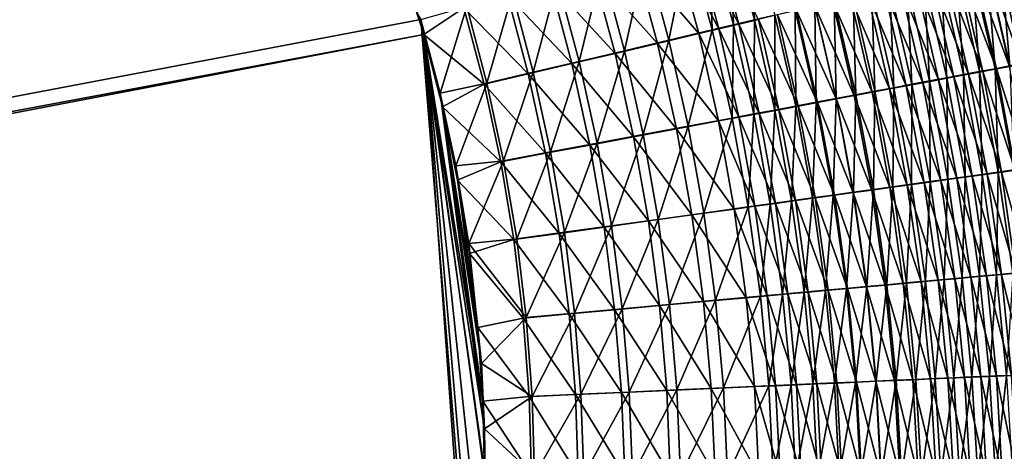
# Model space of a CAD drawing. Header units: metres. Extents: x -900 to 900, y -400 to 400.
# Tile 211 of 243: x 523 to 607, y 91 to 127. Entities that reach past the tile are written whole.
import ezdxf

# ---------------------------------------------------------------- set-up
doc = ezdxf.new("R2010")
doc.units = ezdxf.units.M

msp = doc.modelspace()

# ---------------------------------------------------------------- linework, layer by layer
at = {"layer": 'top'}
for points in [[(518.09021, 190.658234, -490.42038), (62.92001, 35.135952, -500.496002), (526.977783, 181.583008, -490.302704)], [(520.393921, 188.45813, -493.390167), (556.825012, 127.259506, -492.974121), (63.320282, 33.791721, -503.495331)], [(62.92001, 35.135952, -500.496002), (63.002346, 34.863441, -500.496002), (526.977783, 181.583008, -490.302704)], [(526.977783, 181.583008, -490.302704), (63.002346, 34.863441, -500.496002), (534.963257, 171.708542, -490.202545)], [(63.002346, 34.863441, -500.496002), (63.077606, 34.589596, -500.496002), (534.963257, 171.708542, -490.202545)], [(534.963257, 171.708542, -490.202545), (63.077606, 34.589596, -500.496002), (542.006714, 161.118149, -490.119659)], [(63.077606, 34.589596, -500.496002), (63.14592, 34.314438, -500.496002), (542.006714, 161.118149, -490.119659)], [(542.006714, 161.118149, -490.119659), (63.14592, 34.314438, -500.496002), (548.068054, 149.895493, -490.053741)], [(63.14592, 34.314438, -500.496002), (63.207417, 34.038002, -500.496002), (548.068054, 149.895493, -490.053741)], [(548.068054, 149.895493, -490.053741), (63.207417, 34.038002, -500.496002), (553.106445, 138.14418, -490.004761)], [(63.207417, 34.038002, -500.496002), (63.258526, 33.780186, -500.496002), (553.106445, 138.14418, -490.004761)], [(553.106445, 138.14418, -490.004761), (63.258526, 33.780186, -500.496002), (557.079407, 125.99765, -489.9729)], [(557.079407, 125.99765, -489.9729), (555.22876, 132.111816, -489.986664), (553.106445, 138.14418, -490.004761)], [(584.904175, 135.317749, -485.047394), (585.250366, 127.229431, -485.954987), (583.17865, 134.821243, -486.011078)], [(584.904175, 135.317749, -485.047394), (587.001709, 127.644173, -484.985138), (585.250366, 127.229431, -485.954987)], [(581.423828, 134.316467, -486.915955), (581.659546, 126.37944, -487.716431), (579.641418, 133.80394, -487.761169)], [(583.917725, 126.873062, -483.290741), (581.870178, 134.396622, -483.344635), (580.199097, 133.916519, -484.206238)], [(583.17865, 134.821243, -486.011078), (583.469055, 126.807709, -486.865723), (581.423828, 134.316467, -486.915955)], [(581.423828, 134.316467, -486.915955), (583.469055, 126.807709, -486.865723), (581.659546, 126.37944, -487.716431)], [(583.917725, 126.873062, -483.290741), (585.585388, 127.267532, -482.367249), (581.870178, 134.396622, -483.344635)], [(583.17865, 134.821243, -486.011078), (585.250366, 127.229431, -485.954987), (583.469055, 126.807709, -486.865723)], [(579.641418, 133.80394, -487.761169), (577.963623, 125.505028, -489.234131), (576.001343, 132.75769, -489.269043)], [(579.641418, 133.80394, -487.761169), (581.659546, 126.37944, -487.716431), (577.963623, 125.505028, -489.234131)], [(582.221497, 126.471954, -484.157928), (580.199097, 133.916519, -484.206238), (578.501831, 133.429047, -485.011047)], [(582.221497, 126.471954, -484.157928), (583.917725, 126.873062, -483.290741), (580.199097, 133.916519, -484.206238)], [(576.001343, 132.75769, -489.269043), (574.17749, 124.609695, -490.500916), (572.272949, 131.686691, -490.527527)], [(576.001343, 132.75769, -489.269043), (577.963623, 125.505028, -489.234131), (574.17749, 124.609695, -490.500916)], [(580.498474, 126.064629, -484.967926), (578.501831, 133.429047, -485.011047), (575.035583, 132.43396, -486.446777)], [(580.498474, 126.064629, -484.967926), (582.221497, 126.471954, -484.157928), (578.501831, 133.429047, -485.011047)], [(555.22876, 132.111816, -489.986664), (557.079407, 125.99765, -489.9729), (560.489136, 128.263641, -489.767181)], [(576.979126, 125.232964, -486.413086), (575.035583, 132.43396, -486.446777), (571.485229, 131.415329, -487.645111)], [(576.979126, 125.232964, -486.413086), (580.498474, 126.064629, -484.967926), (575.035583, 132.43396, -486.446777)], [(605.05127, 131.929306, -469.148651), (605.762756, 123.076202, -470.546783), (603.792114, 131.62941, -470.734711)], [(606.992249, 123.271576, -463.938965), (605.022705, 131.879227, -464.152954), (603.922546, 131.617081, -465.738922)], [(608.049438, 123.47068, -462.306335), (606.071411, 132.129364, -462.532104), (605.022705, 131.879227, -464.152954)], [(606.992249, 123.271576, -463.938965), (608.049438, 123.47068, -462.306335), (605.022705, 131.879227, -464.152954)], [(606.259277, 132.217224, -467.521759), (607.034302, 123.315346, -468.9487), (605.05127, 131.929306, -469.148651)], [(605.05127, 131.929306, -469.148651), (607.034302, 123.315346, -468.9487), (605.762756, 123.076202, -470.546783)], [(606.071411, 132.129364, -462.532104), (609.052673, 123.659813, -460.640778), (607.067322, 132.367142, -460.878357)], [(608.049438, 123.47068, -462.306335), (609.052673, 123.659813, -460.640778), (606.071411, 132.129364, -462.532104)], [(607.414673, 132.492859, -465.85614), (608.25354, 123.544815, -467.309601), (606.259277, 132.217224, -467.521759)], [(606.259277, 132.217224, -467.521759), (608.25354, 123.544815, -467.309601), (607.034302, 123.315346, -468.9487)], [(573.373901, 124.381401, -487.619293), (571.485229, 131.415329, -487.645111), (567.865417, 130.377335, -488.599976)], [(572.272949, 131.686691, -490.527527), (570.316833, 123.697121, -491.510376), (568.471619, 130.595322, -491.530334)], [(572.272949, 131.686691, -490.527527), (574.17749, 124.609695, -490.500916), (570.316833, 123.697121, -491.510376)], [(573.373901, 124.381401, -487.619293), (576.979126, 125.232964, -486.413086), (571.485229, 131.415329, -487.645111)], [(601.12616, 130.995117, -473.775848), (601.64917, 122.303551, -475.073883), (599.722229, 130.661392, -475.226898)], [(603.510803, 122.617043, -468.619049), (601.573303, 131.057983, -468.798218), (600.327026, 130.761688, -470.267548)], [(602.483276, 131.317902, -472.277802), (603.068665, 122.57003, -473.61145), (601.12616, 130.995117, -473.775848)], [(601.12616, 130.995117, -473.775848), (603.068665, 122.57003, -473.61145), (601.64917, 122.303551, -475.073883)], [(604.721558, 122.844498, -467.097351), (602.772278, 131.343216, -467.288025), (601.573303, 131.057983, -468.798218)], [(603.510803, 122.617043, -468.619049), (604.721558, 122.844498, -467.097351), (601.573303, 131.057983, -468.798218)], [(603.792114, 131.62941, -470.734711), (604.440369, 122.827675, -472.101746), (602.483276, 131.317902, -472.277802)], [(602.483276, 131.317902, -472.277802), (604.440369, 122.827675, -472.101746), (603.068665, 122.57003, -473.61145)], [(605.882507, 123.062767, -465.536652), (603.922546, 131.617081, -465.738922), (602.772278, 131.343216, -467.288025)], [(604.721558, 122.844498, -467.097351), (605.882507, 123.062767, -465.536652), (602.772278, 131.343216, -467.288025)], [(603.792114, 131.62941, -470.734711), (605.762756, 123.076202, -470.546783), (604.440369, 122.827675, -472.101746)], [(605.882507, 123.062767, -465.536652), (606.992249, 123.271576, -463.938965), (603.922546, 131.617081, -465.738922)], [(569.697693, 123.513443, -488.580475), (567.865417, 130.377335, -488.599976), (564.193909, 129.325012, -489.308136)], [(568.471619, 130.595322, -491.530334), (566.400696, 122.771767, -492.259033), (564.615967, 129.488907, -492.274109)], [(568.471619, 130.595322, -491.530334), (570.316833, 123.697121, -491.510376), (566.400696, 122.771767, -492.259033)], [(569.697693, 123.513443, -488.580475), (573.373901, 124.381401, -487.619293), (567.865417, 130.377335, -488.599976)], [(599.593933, 121.882126, -472.929657), (597.697937, 130.137268, -473.075623), (596.318115, 129.80983, -474.411163)], [(598.273132, 130.317123, -476.629517), (598.673096, 121.745285, -477.851379), (596.780457, 129.962692, -477.982422)], [(600.945618, 122.13559, -471.53717), (599.03479, 130.454681, -471.69397), (597.697937, 130.137268, -473.075623)], [(599.593933, 121.882126, -472.929657), (600.945618, 122.13559, -471.53717), (597.697937, 130.137268, -473.075623)], [(599.722229, 130.661392, -475.226898), (600.183411, 122.028526, -476.48764), (598.273132, 130.317123, -476.629517)], [(598.273132, 130.317123, -476.629517), (600.183411, 122.028526, -476.48764), (598.673096, 121.745285, -477.851379)], [(602.251709, 122.380653, -470.09964), (600.327026, 130.761688, -470.267548), (599.03479, 130.454681, -471.69397)], [(600.945618, 122.13559, -471.53717), (602.251709, 122.380653, -470.09964), (599.03479, 130.454681, -471.69397)], [(599.722229, 130.661392, -475.226898), (601.64917, 122.303551, -475.073883), (600.183411, 122.028526, -476.48764)], [(602.251709, 122.380653, -470.09964), (603.510803, 122.617043, -468.619049), (600.327026, 130.761688, -470.267548)], [(565.968628, 122.633331, -489.293335), (564.193909, 129.325012, -489.308136), (560.489136, 128.263641, -489.767181)], [(564.615967, 129.488907, -492.274109), (562.448914, 121.838264, -492.744293), (560.725403, 128.372971, -492.756195)], [(564.615967, 129.488907, -492.274109), (566.400696, 122.771767, -492.259033), (562.448914, 121.838264, -492.744293)], [(565.968628, 122.633331, -489.293335), (569.697693, 123.513443, -488.580475), (564.193909, 129.325012, -489.308136)], [(596.760193, 121.351135, -475.574341), (594.89679, 129.472717, -475.699402), (593.435547, 129.126297, -476.939087)], [(595.24585, 129.598465, -479.284393), (595.525635, 121.155357, -480.423737), (593.671021, 129.224854, -480.534088)], [(598.198303, 121.620544, -474.275818), (596.318115, 129.80983, -474.411163), (594.89679, 129.472717, -475.699402)], [(596.760193, 121.351135, -475.574341), (598.198303, 121.620544, -474.275818), (594.89679, 129.472717, -475.699402)], [(596.780457, 129.962692, -477.982422), (597.119934, 121.454124, -479.163849), (595.24585, 129.598465, -479.284393)], [(595.24585, 129.598465, -479.284393), (597.119934, 121.454124, -479.163849), (595.525635, 121.155357, -480.423737)], [(598.198303, 121.620544, -474.275818), (599.593933, 121.882126, -472.929657), (596.318115, 129.80983, -474.411163)], [(596.780457, 129.962692, -477.982422), (598.673096, 121.745285, -477.851379), (597.119934, 121.454124, -479.163849)], [(590.407043, 128.450989, -482.871704), (590.512329, 120.216515, -483.874969), (588.721252, 128.051498, -483.957062)], [(593.763245, 120.790031, -478.023712), (591.935974, 128.77095, -478.129028), (590.399597, 128.407028, -479.268036)], [(592.057495, 128.842239, -481.730286), (592.220154, 120.53624, -482.780579), (590.407043, 128.450989, -482.871704)], [(590.407043, 128.450989, -482.871704), (592.220154, 120.53624, -482.780579), (590.512329, 120.216515, -483.874969)], [(595.281311, 121.074203, -476.824066), (593.435547, 129.126297, -476.939087), (591.935974, 128.77095, -478.129028)], [(593.763245, 120.790031, -478.023712), (595.281311, 121.074203, -476.824066), (591.935974, 128.77095, -478.129028)], [(593.671021, 129.224854, -480.534088), (593.891785, 120.849297, -481.629761), (592.057495, 128.842239, -481.730286)], [(592.057495, 128.842239, -481.730286), (593.891785, 120.849297, -481.629761), (592.220154, 120.53624, -482.780579)], [(595.281311, 121.074203, -476.824066), (596.760193, 121.351135, -475.574341), (593.435547, 129.126297, -476.939087)], [(593.671021, 129.224854, -480.534088), (595.525635, 121.155357, -480.423737), (593.891785, 120.849297, -481.629761)], [(558.471985, 120.990623, -492.963776), (556.825012, 127.259506, -492.974121), (560.725403, 128.372971, -492.756195)], [(560.489136, 128.263641, -489.767181), (557.079407, 125.99765, -489.9729), (562.205688, 121.745476, -489.755402)], [(560.725403, 128.372971, -492.756195), (562.448914, 121.838264, -492.744293), (558.471985, 120.990623, -492.963776)], [(562.205688, 121.745476, -489.755402), (565.968628, 122.633331, -489.293335), (560.489136, 128.263641, -489.767181)], [(587.001709, 127.644173, -484.985138), (586.995239, 119.558319, -485.889679), (585.250366, 127.229431, -485.954987)], [(588.989624, 119.897064, -481.309906), (587.222717, 127.654953, -481.388306), (585.585388, 127.267532, -482.367249)], [(587.001709, 127.644173, -484.985138), (588.770081, 119.890427, -484.911652), (586.995239, 119.558319, -485.889679)], [(588.721252, 128.051498, -483.957062), (588.770081, 119.890427, -484.911652), (587.001709, 127.644173, -484.985138)], [(590.615784, 120.201172, -480.267853), (588.827942, 128.034912, -480.354858), (587.222717, 127.654953, -481.388306)], [(588.989624, 119.897064, -481.309906), (590.615784, 120.201172, -480.267853), (587.222717, 127.654953, -481.388306)], [(588.721252, 128.051498, -483.957062), (590.512329, 120.216515, -483.874969), (588.770081, 119.890427, -484.911652)], [(592.20752, 120.498924, -479.172028), (590.399597, 128.407028, -479.268036), (588.827942, 128.034912, -480.354858)], [(590.615784, 120.201172, -480.267853), (592.20752, 120.498924, -479.172028), (588.827942, 128.034912, -480.354858)], [(592.20752, 120.498924, -479.172028), (593.763245, 120.790031, -478.023712), (590.399597, 128.407028, -479.268036)], [(63.320282, 33.791721, -503.495331), (556.825012, 127.259506, -492.974121), (562.270081, 60.027832, -493.031525)], [(556.825012, 127.259506, -492.974121), (562.28949, 88.474983, -492.981537), (562.270081, 60.027832, -493.031525)], [(562.28949, 88.474983, -492.981537), (556.825012, 127.259506, -492.974121), (562.236694, 92.425606, -492.973175)], [(556.825012, 127.259506, -492.974121), (558.471985, 120.990623, -492.963776), (562.236694, 92.425606, -492.973175)], [(583.469055, 126.807709, -486.865723), (583.355469, 118.877457, -487.666016), (581.659546, 126.37944, -487.716431)], [(585.640686, 119.271034, -483.228271), (583.917725, 126.873062, -483.290741), (582.221497, 126.471954, -484.157928)], [(583.469055, 126.807709, -486.865723), (585.189697, 119.220543, -486.808105), (583.355469, 118.877457, -487.666016)], [(585.250366, 127.229431, -485.954987), (585.189697, 119.220543, -486.808105), (583.469055, 126.807709, -486.865723)], [(587.330627, 119.586914, -482.297028), (585.585388, 127.267532, -482.367249), (583.917725, 126.873062, -483.290741)], [(585.640686, 119.271034, -483.228271), (587.330627, 119.586914, -482.297028), (583.917725, 126.873062, -483.290741)], [(585.250366, 127.229431, -485.954987), (586.995239, 119.558319, -485.889679), (585.189697, 119.220543, -486.808105)], [(587.330627, 119.586914, -482.297028), (588.989624, 119.897064, -481.309906), (585.585388, 127.267532, -482.367249)], [(63.258526, 33.780186, -500.496002), (63.577065, 31.580099, -500.493591), (557.079407, 125.99765, -489.9729)], [(557.079407, 125.99765, -489.9729), (63.577065, 31.580099, -500.493591), (562.204956, 54.371548, -490.038177)], [(557.079407, 125.99765, -489.9729), (558.653137, 119.818657, -489.96347), (562.205688, 121.745476, -489.755402)], [(562.204956, 54.371548, -490.038177), (562.210327, 65.947968, -490.024506), (557.079407, 125.99765, -489.9729)], [(562.210327, 65.947968, -490.024506), (562.218018, 77.659081, -490.005096), (557.079407, 125.99765, -489.9729)], [(557.079407, 125.99765, -489.9729), (562.218018, 77.659081, -490.005096), (562.227051, 88.468025, -489.982208)], [(562.227051, 88.468025, -489.982208), (562.089111, 94.765228, -489.969666), (557.079407, 125.99765, -489.9729)], [(562.089111, 94.765228, -489.969666), (558.653137, 119.818657, -489.96347), (557.079407, 125.99765, -489.9729)], [(582.174866, 118.623451, -484.919708), (580.498474, 126.064629, -484.967926), (576.979126, 125.232964, -486.413086)], [(581.659546, 126.37944, -487.716431), (579.608154, 118.176758, -489.196686), (577.963623, 125.505028, -489.234131)], [(581.659546, 126.37944, -487.716431), (583.355469, 118.877457, -487.666016), (579.608154, 118.176758, -489.196686)], [(583.921448, 118.949768, -484.102783), (582.221497, 126.471954, -484.157928), (580.498474, 126.064629, -484.967926)], [(582.174866, 118.623451, -484.919708), (583.921448, 118.949768, -484.102783), (580.498474, 126.064629, -484.967926)], [(583.921448, 118.949768, -484.102783), (585.640686, 119.271034, -483.228271), (582.221497, 126.471954, -484.157928)], [(578.606689, 117.957001, -486.377167), (576.979126, 125.232964, -486.413086), (573.373901, 124.381401, -487.619293)], [(577.963623, 125.505028, -489.234131), (575.768616, 117.459023, -490.474335), (574.17749, 124.609695, -490.500916)], [(577.963623, 125.505028, -489.234131), (579.608154, 118.176758, -489.196686), (575.768616, 117.459023, -490.474335)], [(578.606689, 117.957001, -486.377167), (582.174866, 118.623451, -484.919708), (576.979126, 125.232964, -486.413086)], [(574.950684, 117.274353, -487.593719), (573.373901, 124.381401, -487.619293), (569.697693, 123.513443, -488.580475)], [(574.17749, 124.609695, -490.500916), (571.852844, 116.727226, -491.492432), (570.316833, 123.697121, -491.510376)], [(574.17749, 124.609695, -490.500916), (575.768616, 117.459023, -490.474335), (571.852844, 116.727226, -491.492432)], [(574.950684, 117.274353, -487.593719), (578.606689, 117.957001, -486.377167), (573.373901, 124.381401, -487.619293)], [(571.222107, 116.578331, -488.563141), (569.697693, 123.513443, -488.580475), (565.968628, 122.633331, -489.293335)], [(570.316833, 123.697121, -491.510376), (567.88031, 115.984955, -492.247467), (566.400696, 122.771767, -492.259033)], [(570.316833, 123.697121, -491.510376), (571.852844, 116.727226, -491.492432), (567.88031, 115.984955, -492.247467)], [(571.222107, 116.578331, -488.563141), (574.950684, 117.274353, -487.593719), (569.697693, 123.513443, -488.580475)], [(567.439453, 115.872353, -489.282074), (565.968628, 122.633331, -489.293335), (562.205688, 121.745476, -489.755402)], [(566.400696, 122.771767, -492.259033), (563.871399, 115.235939, -492.736786), (562.448914, 121.838264, -492.744293)], [(566.400696, 122.771767, -492.259033), (567.88031, 115.984955, -492.247467), (563.871399, 115.235939, -492.736786)], [(567.439453, 115.872353, -489.282074), (571.222107, 116.578331, -488.563141), (565.968628, 122.633331, -489.293335)], [(603.068665, 122.57003, -473.61145), (603.222656, 113.877823, -474.89032), (601.64917, 122.303551, -475.073883)], [(605.09021, 114.107948, -468.402924), (603.510803, 122.617043, -468.619049), (602.251709, 122.380653, -470.09964)], [(604.440369, 122.827675, -472.101746), (604.655029, 114.076591, -473.413696), (603.068665, 122.57003, -473.61145)], [(603.068665, 122.57003, -473.61145), (604.655029, 114.076591, -473.413696), (603.222656, 113.877823, -474.89032)], [(606.309875, 114.277267, -466.866974), (604.721558, 122.844498, -467.097351), (603.510803, 122.617043, -468.619049)], [(605.09021, 114.107948, -468.402924), (606.309875, 114.277267, -466.866974), (603.510803, 122.617043, -468.619049)], [(605.762756, 123.076202, -470.546783), (606.038391, 114.268654, -471.889496), (604.440369, 122.827675, -472.101746)], [(604.440369, 122.827675, -472.101746), (606.038391, 114.268654, -471.889496), (604.655029, 114.076591, -473.413696)], [(607.478638, 114.439621, -465.29184), (605.882507, 123.062767, -465.536652), (604.721558, 122.844498, -467.097351)], [(606.309875, 114.277267, -466.866974), (607.478638, 114.439621, -465.29184), (604.721558, 122.844498, -467.097351)], [(607.034302, 123.315346, -468.9487), (607.371338, 114.453789, -470.319763), (605.762756, 123.076202, -470.546783)], [(605.762756, 123.076202, -470.546783), (607.371338, 114.453789, -470.319763), (606.038391, 114.268654, -471.889496)], [(608.595093, 114.59481, -463.679565), (606.992249, 123.271576, -463.938965), (605.882507, 123.062767, -465.536652)], [(607.478638, 114.439621, -465.29184), (608.595093, 114.59481, -463.679565), (605.882507, 123.062767, -465.536652)], [(562.448914, 121.838264, -492.744293), (559.796997, 114.818901, -492.958099), (558.471985, 120.990623, -492.963776)], [(562.205688, 121.745476, -489.755402), (558.653137, 119.818657, -489.96347), (563.622192, 115.159958, -489.748016)], [(562.448914, 121.838264, -492.744293), (563.871399, 115.235939, -492.736786), (559.796997, 114.818901, -492.958099)], [(563.622192, 115.159958, -489.748016), (567.439453, 115.872353, -489.282074), (562.205688, 121.745476, -489.755402)], [(598.673096, 121.745285, -477.851379), (598.648865, 113.243538, -479.020691), (597.119934, 121.454124, -479.163849)], [(601.140015, 113.560097, -472.754913), (599.593933, 121.882126, -472.929657), (598.198303, 121.620544, -474.275818)], [(598.673096, 121.745285, -477.851379), (600.217896, 113.46106, -477.695129), (598.648865, 113.243538, -479.020691)], [(600.183411, 122.028526, -476.48764), (600.217896, 113.46106, -477.695129), (598.673096, 121.745285, -477.851379)], [(602.503845, 113.749161, -471.348907), (600.945618, 122.13559, -471.53717), (599.593933, 121.882126, -472.929657)], [(601.140015, 113.560097, -472.754913), (602.503845, 113.749161, -471.348907), (599.593933, 121.882126, -472.929657)], [(601.64917, 122.303551, -475.073883), (601.743042, 113.672569, -476.317902), (600.183411, 122.028526, -476.48764)], [(600.183411, 122.028526, -476.48764), (601.743042, 113.672569, -476.317902), (600.217896, 113.46106, -477.695129)], [(603.821045, 113.931847, -469.897583), (602.251709, 122.380653, -470.09964), (600.945618, 122.13559, -471.53717)], [(602.503845, 113.749161, -471.348907), (603.821045, 113.931847, -469.897583), (600.945618, 122.13559, -471.53717)], [(601.64917, 122.303551, -475.073883), (603.222656, 113.877823, -474.89032), (601.743042, 113.672569, -476.317902)], [(603.821045, 113.931847, -469.897583), (605.09021, 114.107948, -468.402924), (602.251709, 122.380653, -470.09964)], [(562.236694, 92.425606, -492.973175), (558.471985, 120.990623, -492.963776), (561.972778, 97.965874, -492.964294)], [(558.471985, 120.990623, -492.963776), (559.796997, 114.818901, -492.958099), (561.972778, 97.965874, -492.964294)], [(596.784973, 112.956779, -476.687744), (595.281311, 121.074203, -476.824066), (593.763245, 120.790031, -478.023712)], [(595.525635, 121.155357, -480.423737), (595.386047, 112.791359, -481.511444), (593.891785, 120.849297, -481.629761)], [(598.278931, 113.163689, -475.425598), (596.760193, 121.351135, -475.574341), (595.281311, 121.074203, -476.824066)], [(596.784973, 112.956779, -476.687744), (598.278931, 113.163689, -475.425598), (595.281311, 121.074203, -476.824066)], [(595.525635, 121.155357, -480.423737), (597.037659, 113.020226, -480.293213), (595.386047, 112.791359, -481.511444)], [(597.119934, 121.454124, -479.163849), (597.037659, 113.020226, -480.293213), (595.525635, 121.155357, -480.423737)], [(599.73114, 113.364861, -474.114227), (598.198303, 121.620544, -474.275818), (596.760193, 121.351135, -475.574341)], [(598.278931, 113.163689, -475.425598), (599.73114, 113.364861, -474.114227), (596.760193, 121.351135, -475.574341)], [(597.119934, 121.454124, -479.163849), (598.648865, 113.243538, -479.020691), (597.037659, 113.020226, -480.293213)], [(599.73114, 113.364861, -474.114227), (601.140015, 113.560097, -472.754913), (598.198303, 121.620544, -474.275818)], [(590.512329, 120.216515, -483.874969), (590.205872, 112.073761, -484.826965), (588.770081, 119.890427, -484.911652)], [(592.068787, 112.30394, -480.166382), (590.615784, 120.201172, -480.267853), (588.989624, 119.897064, -481.309906)], [(590.512329, 120.216515, -483.874969), (591.968445, 112.317894, -483.779602), (590.205872, 112.073761, -484.826965)], [(592.220154, 120.53624, -482.780579), (591.968445, 112.317894, -483.779602), (590.512329, 120.216515, -483.874969)], [(593.678223, 112.526688, -479.059418), (592.20752, 120.498924, -479.172028), (590.615784, 120.201172, -480.267853)], [(592.068787, 112.30394, -480.166382), (593.678223, 112.526688, -479.059418), (590.615784, 120.201172, -480.267853)], [(592.220154, 120.53624, -482.780579), (593.69574, 112.557167, -482.674011), (591.968445, 112.317894, -483.779602)], [(595.250854, 112.744377, -477.899445), (593.763245, 120.790031, -478.023712), (592.20752, 120.498924, -479.172028)], [(593.678223, 112.526688, -479.059418), (595.250854, 112.744377, -477.899445), (592.20752, 120.498924, -479.172028)], [(593.891785, 120.849297, -481.629761), (593.69574, 112.557167, -482.674011), (592.220154, 120.53624, -482.780579)], [(593.891785, 120.849297, -481.629761), (595.386047, 112.791359, -481.511444), (593.69574, 112.557167, -482.674011)], [(595.250854, 112.744377, -477.899445), (596.784973, 112.956779, -476.687744), (593.763245, 120.790031, -478.023712)], [(558.653137, 119.818657, -489.96347), (559.94458, 113.591835, -489.958405), (563.622192, 115.159958, -489.748016)], [(562.089111, 94.765228, -489.969666), (561.663208, 101.056061, -489.961517), (558.653137, 119.818657, -489.96347)], [(561.663208, 101.056061, -489.961517), (559.94458, 113.591835, -489.958405), (558.653137, 119.818657, -489.96347)], [(585.189697, 119.220543, -486.808105), (584.725952, 111.314888, -487.609985), (583.355469, 118.877457, -487.666016)], [(587.035767, 111.607582, -483.157288), (585.640686, 119.271034, -483.228271), (583.921448, 118.949768, -484.102783)], [(585.189697, 119.220543, -486.808105), (586.582703, 111.571999, -486.743103), (584.725952, 111.314888, -487.609985)], [(586.995239, 119.558319, -485.889679), (586.582703, 111.571999, -486.743103), (585.189697, 119.220543, -486.808105)], [(588.745789, 111.844147, -482.2164), (587.330627, 119.586914, -482.297028), (585.640686, 119.271034, -483.228271)], [(587.035767, 111.607582, -483.157288), (588.745789, 111.844147, -482.2164), (585.640686, 119.271034, -483.228271)], [(586.995239, 119.558319, -485.889679), (588.409973, 111.825043, -485.815125), (586.582703, 111.571999, -486.743103)], [(588.770081, 119.890427, -484.911652), (588.409973, 111.825043, -485.815125), (586.995239, 119.558319, -485.889679)], [(590.424072, 112.076355, -481.219116), (588.989624, 119.897064, -481.309906), (587.330627, 119.586914, -482.297028)], [(588.745789, 111.844147, -482.2164), (590.424072, 112.076355, -481.219116), (587.330627, 119.586914, -482.297028)], [(588.770081, 119.890427, -484.911652), (590.205872, 112.073761, -484.826965), (588.409973, 111.825043, -485.815125)], [(590.424072, 112.076355, -481.219116), (592.068787, 112.30394, -480.166382), (588.989624, 119.897064, -481.309906)], [(583.527893, 111.122353, -484.866333), (582.174866, 118.623451, -484.919708), (578.606689, 117.957001, -486.377167)], [(583.355469, 118.877457, -487.666016), (580.931824, 110.789551, -489.156708), (579.608154, 118.176758, -489.196686)], [(583.355469, 118.877457, -487.666016), (584.725952, 111.314888, -487.609985), (580.931824, 110.789551, -489.156708)], [(585.295837, 111.366898, -484.040894), (583.921448, 118.949768, -484.102783), (582.174866, 118.623451, -484.919708)], [(583.527893, 111.122353, -484.866333), (585.295837, 111.366898, -484.040894), (582.174866, 118.623451, -484.919708)], [(585.295837, 111.366898, -484.040894), (587.035767, 111.607582, -483.157288), (583.921448, 118.949768, -484.102783)], [(579.915283, 110.622688, -486.339081), (578.606689, 117.957001, -486.377167), (574.950684, 117.274353, -487.593719)], [(579.608154, 118.176758, -489.196686), (577.043335, 110.251152, -490.447784), (575.768616, 117.459023, -490.474335)], [(579.608154, 118.176758, -489.196686), (580.931824, 110.789551, -489.156708), (577.043335, 110.251152, -490.447784)], [(579.915283, 110.622688, -486.339081), (583.527893, 111.122353, -484.866333), (578.606689, 117.957001, -486.377167)], [(571.852844, 116.727226, -491.492432), (569.052185, 109.144585, -492.239441), (567.88031, 115.984955, -492.247467)], [(571.852844, 116.727226, -491.492432), (573.076782, 109.701927, -491.476532), (569.052185, 109.144585, -492.239441)], [(576.212708, 110.110603, -487.56842), (574.950684, 117.274353, -487.593719), (571.222107, 116.578331, -488.563141)], [(575.768616, 117.459023, -490.474335), (573.076782, 109.701927, -491.476532), (571.852844, 116.727226, -491.492432)], [(575.768616, 117.459023, -490.474335), (577.043335, 110.251152, -490.447784), (573.076782, 109.701927, -491.476532)], [(576.212708, 110.110603, -487.56842), (579.915283, 110.622688, -486.339081), (574.950684, 117.274353, -487.593719)], [(568.603699, 109.058136, -489.274384), (567.439453, 115.872353, -489.282074), (563.622192, 115.159958, -489.748016)], [(567.88031, 115.984955, -492.247467), (564.990417, 108.581947, -492.733704), (563.871399, 115.235939, -492.736786)], [(567.88031, 115.984955, -492.247467), (569.052185, 109.144585, -492.239441), (564.990417, 108.581947, -492.733704)], [(572.435852, 109.588226, -488.548004), (571.222107, 116.578331, -488.563141), (567.439453, 115.872353, -489.282074)], [(568.603699, 109.058136, -489.274384), (572.435852, 109.588226, -488.548004), (567.439453, 115.872353, -489.282074)], [(572.435852, 109.588226, -488.548004), (576.212708, 110.110603, -487.56842), (571.222107, 116.578331, -488.563141)], [(563.871399, 115.235939, -492.736786), (560.899475, 108.205521, -492.956787), (559.796997, 114.818901, -492.958099)], [(563.622192, 115.159958, -489.748016), (559.94458, 113.591835, -489.958405), (564.736084, 108.523003, -489.745026)], [(563.871399, 115.235939, -492.736786), (564.990417, 108.581947, -492.733704), (560.899475, 108.205521, -492.956787)], [(564.736084, 108.523003, -489.745026), (568.603699, 109.058136, -489.274384), (563.622192, 115.159958, -489.748016)], [(561.972778, 97.965874, -492.964294), (559.796997, 114.818901, -492.958099), (560.899475, 108.205521, -492.956787)], [(606.038391, 114.268654, -471.889496), (605.881226, 105.533539, -473.182587), (604.655029, 114.076591, -473.413696)], [(607.533142, 105.660675, -466.596863), (606.309875, 114.277267, -466.866974), (605.09021, 114.107948, -468.402924)], [(606.038391, 114.268654, -471.889496), (607.273376, 105.659767, -471.641022), (605.881226, 105.533539, -473.182587)], [(607.371338, 114.453789, -470.319763), (607.273376, 105.659767, -471.641022), (606.038391, 114.268654, -471.889496)], [(608.706848, 105.767006, -465.004425), (607.478638, 114.439621, -465.29184), (606.309875, 114.277267, -466.866974)], [(607.533142, 105.660675, -466.596863), (608.706848, 105.767006, -465.004425), (606.309875, 114.277267, -466.866974)], [(559.94458, 113.591835, -489.958405), (560.948608, 107.333855, -489.957764), (564.736084, 108.523003, -489.745026)], [(561.663208, 101.056061, -489.961517), (560.948608, 107.333855, -489.957764), (559.94458, 113.591835, -489.958405)], [(600.912964, 105.061005, -473.926422), (599.73114, 113.364861, -474.114227), (598.278931, 113.163689, -475.425598)], [(600.217896, 113.46106, -477.695129), (599.828857, 104.984734, -478.854889), (598.648865, 113.243538, -479.020691)], [(602.332275, 105.189568, -472.551331), (601.140015, 113.560097, -472.754913), (599.73114, 113.364861, -474.114227)], [(600.912964, 105.061005, -473.926422), (602.332275, 105.189568, -472.551331), (599.73114, 113.364861, -474.114227)], [(600.217896, 113.46106, -477.695129), (601.411011, 105.128212, -477.513702), (599.828857, 104.984734, -478.854889)], [(601.743042, 113.672569, -476.317902), (601.411011, 105.128212, -477.513702), (600.217896, 113.46106, -477.695129)], [(603.705566, 105.313957, -471.129181), (602.503845, 113.749161, -471.348907), (601.140015, 113.560097, -472.754913)], [(602.332275, 105.189568, -472.551331), (603.705566, 105.313957, -471.129181), (601.140015, 113.560097, -472.754913)], [(601.743042, 113.672569, -476.317902), (602.948303, 105.267609, -476.120331), (601.411011, 105.128212, -477.513702)], [(603.222656, 113.877823, -474.89032), (602.948303, 105.267609, -476.120331), (601.743042, 113.672569, -476.317902)], [(605.031067, 105.434029, -469.661346), (603.821045, 113.931847, -469.897583), (602.503845, 113.749161, -471.348907)], [(603.705566, 105.313957, -471.129181), (605.031067, 105.434029, -469.661346), (602.503845, 113.749161, -471.348907)], [(603.222656, 113.877823, -474.89032), (604.438965, 105.402771, -474.676178), (602.948303, 105.267609, -476.120331)], [(604.655029, 114.076591, -473.413696), (604.438965, 105.402771, -474.676178), (603.222656, 113.877823, -474.89032)], [(606.307434, 105.549644, -468.149872), (605.09021, 114.107948, -468.402924), (603.821045, 113.931847, -469.897583)], [(605.031067, 105.434029, -469.661346), (606.307434, 105.549644, -468.149872), (603.821045, 113.931847, -469.897583)], [(604.655029, 114.076591, -473.413696), (605.881226, 105.533539, -473.182587), (604.438965, 105.402771, -474.676178)], [(606.307434, 105.549644, -468.149872), (607.533142, 105.660675, -466.596863), (605.09021, 114.107948, -468.402924)], [(593.69574, 112.557167, -482.674011), (593.086182, 104.373055, -483.67099), (591.968445, 112.317894, -483.779602)], [(594.808228, 104.507912, -478.930115), (593.678223, 112.526688, -479.059418), (592.068787, 112.30394, -480.166382)], [(593.69574, 112.557167, -482.674011), (594.830444, 104.531326, -482.551971), (593.086182, 104.373055, -483.67099)], [(596.395203, 104.651718, -477.756256), (595.250854, 112.744377, -477.899445), (593.678223, 112.526688, -479.059418)], [(594.808228, 104.507912, -478.930115), (596.395203, 104.651718, -477.756256), (593.678223, 112.526688, -479.059418)], [(595.386047, 112.791359, -481.511444), (594.830444, 104.531326, -482.551971), (593.69574, 112.557167, -482.674011)], [(595.386047, 112.791359, -481.511444), (596.536804, 104.686134, -481.375366), (594.830444, 104.531326, -482.551971)], [(597.942749, 104.791931, -476.530182), (596.784973, 112.956779, -476.687744), (595.250854, 112.744377, -477.899445)], [(596.395203, 104.651718, -477.756256), (597.942749, 104.791931, -476.530182), (595.250854, 112.744377, -477.899445)], [(597.037659, 113.020226, -480.293213), (596.536804, 104.686134, -481.375366), (595.386047, 112.791359, -481.511444)], [(597.037659, 113.020226, -480.293213), (598.203491, 104.837318, -480.142578), (596.536804, 104.686134, -481.375366)], [(599.449219, 104.928406, -475.253113), (598.278931, 113.163689, -475.425598), (596.784973, 112.956779, -476.687744)], [(597.942749, 104.791931, -476.530182), (599.449219, 104.928406, -475.253113), (596.784973, 112.956779, -476.687744)], [(598.648865, 113.243538, -479.020691), (598.203491, 104.837318, -480.142578), (597.037659, 113.020226, -480.293213)], [(598.648865, 113.243538, -479.020691), (599.828857, 104.984734, -478.854889), (598.203491, 104.837318, -480.142578)], [(599.449219, 104.928406, -475.253113), (600.912964, 105.061005, -473.926422), (598.278931, 113.163689, -475.425598)], [(588.409973, 111.825043, -485.815125), (587.644653, 103.879082, -486.670746), (586.582703, 111.571999, -486.743103)], [(589.827515, 104.056427, -482.125366), (588.745789, 111.844147, -482.2164), (587.035767, 111.607582, -483.157288)], [(588.409973, 111.825043, -485.815125), (589.491333, 104.046753, -485.731354), (587.644653, 103.879082, -486.670746)], [(590.205872, 112.073761, -484.826965), (589.491333, 104.046753, -485.731354), (588.409973, 111.825043, -485.815125)], [(591.522705, 104.210114, -481.115936), (590.424072, 112.076355, -481.219116), (588.745789, 111.844147, -482.2164)], [(589.827515, 104.056427, -482.125366), (591.522705, 104.210114, -481.115936), (588.745789, 111.844147, -482.2164)], [(590.205872, 112.073761, -484.826965), (591.305847, 104.211472, -484.73111), (589.491333, 104.046753, -485.731354)], [(591.968445, 112.317894, -483.779602), (591.305847, 104.211472, -484.73111), (590.205872, 112.073761, -484.826965)], [(593.183472, 104.360664, -480.050446), (592.068787, 112.30394, -480.166382), (590.424072, 112.076355, -481.219116)], [(591.522705, 104.210114, -481.115936), (593.183472, 104.360664, -480.050446), (590.424072, 112.076355, -481.219116)], [(591.968445, 112.317894, -483.779602), (593.086182, 104.373055, -483.67099), (591.305847, 104.211472, -484.73111)], [(593.183472, 104.360664, -480.050446), (594.808228, 104.507912, -478.930115), (592.068787, 112.30394, -480.166382)], [(580.931824, 110.789551, -489.156708), (577.998779, 103.002541, -490.421295), (577.043335, 110.251152, -490.447784)], [(580.931824, 110.789551, -489.156708), (581.931702, 103.360077, -489.114227), (577.998779, 103.002541, -490.421295)], [(584.554443, 103.57814, -484.807861), (583.527893, 111.122353, -484.866333), (579.915283, 110.622688, -486.339081)], [(584.725952, 111.314888, -487.609985), (581.931702, 103.360077, -489.114227), (580.931824, 110.789551, -489.156708)], [(584.725952, 111.314888, -487.609985), (585.767822, 103.708626, -487.54834), (581.931702, 103.360077, -489.114227)], [(586.341492, 103.740273, -483.972229), (585.295837, 111.366898, -484.040894), (583.527893, 111.122353, -484.866333)], [(584.554443, 103.57814, -484.807861), (586.341492, 103.740273, -483.972229), (583.527893, 111.122353, -484.866333)], [(586.582703, 111.571999, -486.743103), (585.767822, 103.708626, -487.54834), (584.725952, 111.314888, -487.609985)], [(588.099792, 103.899757, -483.077789), (587.035767, 111.607582, -483.157288), (585.295837, 111.366898, -484.040894)], [(586.341492, 103.740273, -483.972229), (588.099792, 103.899757, -483.077789), (585.295837, 111.366898, -484.040894)], [(586.582703, 111.571999, -486.743103), (587.644653, 103.879082, -486.670746), (585.767822, 103.708626, -487.54834)], [(588.099792, 103.899757, -483.077789), (589.827515, 104.056427, -482.125366), (587.035767, 111.607582, -483.157288)], [(577.156982, 102.906563, -487.543427), (576.212708, 110.110603, -487.56842), (572.435852, 109.588226, -488.548004)], [(577.043335, 110.251152, -490.447784), (573.985962, 102.637505, -491.462769), (573.076782, 109.701927, -491.476532)], [(577.043335, 110.251152, -490.447784), (577.998779, 103.002541, -490.421295), (573.985962, 102.637505, -491.462769)], [(580.901794, 103.246628, -486.298828), (579.915283, 110.622688, -486.339081), (576.212708, 110.110603, -487.56842)], [(577.156982, 102.906563, -487.543427), (580.901794, 103.246628, -486.298828), (576.212708, 110.110603, -487.56842)], [(580.901794, 103.246628, -486.298828), (584.554443, 103.57814, -484.807861), (579.915283, 110.622688, -486.339081)], [(569.052185, 109.144585, -492.239441), (565.803345, 101.892227, -492.735016), (564.990417, 108.581947, -492.733704)], [(569.052185, 109.144585, -492.239441), (569.913696, 102.266769, -492.234924), (565.803345, 101.892227, -492.735016)], [(573.336121, 102.559364, -488.535065), (572.435852, 109.588226, -488.548004), (568.603699, 109.058136, -489.274384)], [(573.076782, 109.701927, -491.476532), (569.913696, 102.266769, -492.234924), (569.052185, 109.144585, -492.239441)], [(573.076782, 109.701927, -491.476532), (573.985962, 102.637505, -491.462769), (569.913696, 102.266769, -492.234924)], [(573.336121, 102.559364, -488.535065), (577.156982, 102.906563, -487.543427), (572.435852, 109.588226, -488.548004)], [(564.990417, 108.581947, -492.733704), (565.803345, 101.892227, -492.735016), (560.899475, 108.205521, -492.956787)], [(564.736084, 108.523003, -489.745026), (560.948608, 107.333855, -489.957764), (565.544922, 101.850533, -489.74646)], [(569.458679, 102.206757, -489.270294), (568.603699, 109.058136, -489.274384), (564.736084, 108.523003, -489.745026)], [(565.544922, 101.850533, -489.74646), (569.458679, 102.206757, -489.270294), (564.736084, 108.523003, -489.745026)], [(569.458679, 102.206757, -489.270294), (573.336121, 102.559364, -488.535065), (568.603699, 109.058136, -489.274384)], [(560.899475, 108.205521, -492.956787), (565.803345, 101.892227, -492.735016), (561.972778, 97.965874, -492.964294)], [(560.948608, 107.333855, -489.957764), (561.663208, 101.056061, -489.961517), (565.544922, 101.850533, -489.74646)], [(600.267456, 96.663353, -475.056946), (599.449219, 104.928406, -475.253113), (597.942749, 104.791931, -476.530182)], [(599.828857, 104.984734, -478.854889), (599.019592, 96.624504, -479.971741), (598.203491, 104.837318, -480.142578)], [(599.828857, 104.984734, -478.854889), (600.656311, 96.695732, -478.666443), (599.019592, 96.624504, -479.971741)], [(601.740051, 96.72718, -473.712372), (600.912964, 105.061005, -473.926422), (599.449219, 104.928406, -475.253113)], [(600.267456, 96.663353, -475.056946), (601.740051, 96.72718, -473.712372), (599.449219, 104.928406, -475.253113)], [(601.411011, 105.128212, -477.513702), (600.656311, 96.695732, -478.666443), (599.828857, 104.984734, -478.854889)], [(601.411011, 105.128212, -477.513702), (602.248901, 96.764931, -477.307037), (600.656311, 96.695732, -478.666443)], [(603.167114, 96.788933, -472.318939), (602.332275, 105.189568, -472.551331), (600.912964, 105.061005, -473.926422)], [(601.740051, 96.72718, -473.712372), (603.167114, 96.788933, -472.318939), (600.912964, 105.061005, -473.926422)], [(602.948303, 105.267609, -476.120331), (602.248901, 96.764931, -477.307037), (601.411011, 105.128212, -477.513702)], [(602.948303, 105.267609, -476.120331), (603.79541, 96.832031, -475.894897), (602.248901, 96.764931, -477.307037)], [(604.546936, 96.848549, -470.877991), (603.705566, 105.313957, -471.129181), (602.332275, 105.189568, -472.551331)], [(603.167114, 96.788933, -472.318939), (604.546936, 96.848549, -470.877991), (602.332275, 105.189568, -472.551331)], [(604.438965, 105.402771, -474.676178), (603.79541, 96.832031, -475.894897), (602.948303, 105.267609, -476.120331)], [(605.877991, 96.905945, -469.39093), (605.031067, 105.434029, -469.661346), (603.705566, 105.313957, -471.129181)], [(604.546936, 96.848549, -470.877991), (605.877991, 96.905945, -469.39093), (603.705566, 105.313957, -471.129181)], [(604.438965, 105.402771, -474.676178), (605.294189, 96.896957, -474.431458), (603.79541, 96.832031, -475.894897)], [(605.881226, 105.533539, -473.182587), (605.294189, 96.896957, -474.431458), (604.438965, 105.402771, -474.676178)], [(607.15863, 96.961075, -467.859894), (606.307434, 105.549644, -468.149872), (605.031067, 105.434029, -469.661346)], [(605.877991, 96.905945, -469.39093), (607.15863, 96.961075, -467.859894), (605.031067, 105.434029, -469.661346)], [(605.881226, 105.533539, -473.182587), (606.743469, 96.959625, -472.918091), (605.294189, 96.896957, -474.431458)], [(607.273376, 105.659767, -471.641022), (606.743469, 96.959625, -472.918091), (605.881226, 105.533539, -473.182587)], [(608.387512, 97.013863, -466.286987), (607.533142, 105.660675, -466.596863), (606.307434, 105.549644, -468.149872)], [(607.15863, 96.961075, -467.859894), (608.387512, 97.013863, -466.286987), (606.307434, 105.549644, -468.149872)], [(591.305847, 104.211472, -484.73111), (590.236023, 96.240585, -485.638397), (589.491333, 104.046753, -485.731354)], [(592.282104, 96.315659, -481.000366), (591.522705, 104.210114, -481.115936), (589.827515, 104.056427, -482.125366)], [(591.305847, 104.211472, -484.73111), (592.066589, 96.320808, -484.624084), (590.236023, 96.240585, -485.638397)], [(593.086182, 104.373055, -483.67099), (592.066589, 96.320808, -484.624084), (591.305847, 104.211472, -484.73111)], [(593.956482, 96.388771, -479.920044), (593.183472, 104.360664, -480.050446), (591.522705, 104.210114, -481.115936)], [(592.282104, 96.315659, -481.000366), (593.956482, 96.388771, -479.920044), (591.522705, 104.210114, -481.115936)], [(593.086182, 104.373055, -483.67099), (593.862122, 96.399399, -483.549072), (592.066589, 96.320808, -484.624084)], [(594.830444, 104.531326, -482.551971), (593.862122, 96.399399, -483.549072), (593.086182, 104.373055, -483.67099)], [(595.593933, 96.460167, -478.78421), (594.808228, 104.507912, -478.930115), (593.183472, 104.360664, -480.050446)], [(593.956482, 96.388771, -479.920044), (595.593933, 96.460167, -478.78421), (593.183472, 104.360664, -480.050446)], [(594.830444, 104.531326, -482.551971), (595.620728, 96.476257, -482.414459), (593.862122, 96.399399, -483.549072)], [(597.192749, 96.529778, -477.594177), (596.395203, 104.651718, -477.756256), (594.808228, 104.507912, -478.930115)], [(595.593933, 96.460167, -478.78421), (597.192749, 96.529778, -477.594177), (594.808228, 104.507912, -478.930115)], [(596.536804, 104.686134, -481.375366), (595.620728, 96.476257, -482.414459), (594.830444, 104.531326, -482.551971)], [(596.536804, 104.686134, -481.375366), (597.340454, 96.551323, -481.221558), (595.620728, 96.476257, -482.414459)], [(598.75116, 96.597527, -476.351318), (597.942749, 104.791931, -476.530182), (596.395203, 104.651718, -477.756256)], [(597.192749, 96.529778, -477.594177), (598.75116, 96.597527, -476.351318), (596.395203, 104.651718, -477.756256)], [(598.203491, 104.837318, -480.142578), (597.340454, 96.551323, -481.221558), (596.536804, 104.686134, -481.375366)], [(598.203491, 104.837318, -480.142578), (599.019592, 96.624504, -479.971741), (597.340454, 96.551323, -481.221558)], [(598.75116, 96.597527, -476.351318), (600.267456, 96.663353, -475.056946), (597.942749, 104.791931, -476.530182)], [(581.563232, 95.845436, -486.256439), (580.901794, 103.246628, -486.298828), (577.156982, 102.906563, -487.543427)], [(581.931702, 103.360077, -489.114227), (578.632019, 95.72966, -490.394928), (577.998779, 103.002541, -490.421295)], [(581.931702, 103.360077, -489.114227), (582.604614, 95.905014, -489.069244), (578.632019, 95.72966, -490.394928)], [(585.251343, 96.007637, -484.744293), (584.554443, 103.57814, -484.807861), (580.901794, 103.246628, -486.298828)], [(581.563232, 95.845436, -486.256439), (585.251343, 96.007637, -484.744293), (580.901794, 103.246628, -486.298828)], [(585.767822, 103.708626, -487.54834), (582.604614, 95.905014, -489.069244), (581.931702, 103.360077, -489.114227)], [(585.767822, 103.708626, -487.54834), (586.478088, 96.075562, -487.48111), (582.604614, 95.905014, -489.069244)], [(587.055115, 96.086823, -483.896851), (586.341492, 103.740273, -483.972229), (584.554443, 103.57814, -484.807861)], [(585.251343, 96.007637, -484.744293), (587.055115, 96.086823, -483.896851), (584.554443, 103.57814, -484.807861)], [(587.644653, 103.879082, -486.670746), (586.478088, 96.075562, -487.48111), (585.767822, 103.708626, -487.54834)], [(588.829468, 96.164604, -482.989746), (588.099792, 103.899757, -483.077789), (586.341492, 103.740273, -483.972229)], [(587.055115, 96.086823, -483.896851), (588.829468, 96.164604, -482.989746), (586.341492, 103.740273, -483.972229)], [(587.644653, 103.879082, -486.670746), (588.372498, 96.158806, -486.591064), (586.478088, 96.075562, -487.48111)], [(589.491333, 104.046753, -485.731354), (588.372498, 96.158806, -486.591064), (587.644653, 103.879082, -486.670746)], [(590.572449, 96.240913, -482.023956), (589.827515, 104.056427, -482.125366), (588.099792, 103.899757, -483.077789)], [(588.829468, 96.164604, -482.989746), (590.572449, 96.240913, -482.023956), (588.099792, 103.899757, -483.077789)], [(589.491333, 104.046753, -485.731354), (590.236023, 96.240585, -485.638397), (588.372498, 96.158806, -486.591064)], [(590.572449, 96.240913, -482.023956), (592.282104, 96.315659, -481.000366), (589.827515, 104.056427, -482.125366)], [(573.920227, 95.50798, -488.524353), (573.336121, 102.559364, -488.535065), (569.458679, 102.206757, -489.270294)], [(573.985962, 102.637505, -491.462769), (570.462097, 95.367599, -492.233978), (569.913696, 102.266769, -492.234924)], [(573.985962, 102.637505, -491.462769), (574.577515, 95.550224, -491.45108), (570.462097, 95.367599, -492.233978)], [(577.780701, 95.67865, -487.518707), (577.156982, 102.906563, -487.543427), (573.336121, 102.559364, -488.535065)], [(573.920227, 95.50798, -488.524353), (577.780701, 95.67865, -487.518707), (573.336121, 102.559364, -488.535065)], [(577.998779, 103.002541, -490.421295), (574.577515, 95.550224, -491.45108), (573.985962, 102.637505, -491.462769)], [(577.998779, 103.002541, -490.421295), (578.632019, 95.72966, -490.394928), (574.577515, 95.550224, -491.45108)], [(577.780701, 95.67865, -487.518707), (581.563232, 95.845436, -486.256439), (577.156982, 102.906563, -487.543427)], [(565.544922, 101.850533, -489.74646), (561.663208, 101.056061, -489.961517), (566.046021, 95.158463, -489.752319)], [(565.803345, 101.892227, -492.735016), (566.307678, 95.182732, -492.740753), (561.972778, 97.965874, -492.964294)], [(570.001709, 95.33429, -489.269806), (569.458679, 102.206757, -489.270294), (565.544922, 101.850533, -489.74646)], [(566.046021, 95.158463, -489.752319), (570.001709, 95.33429, -489.269806), (565.544922, 101.850533, -489.74646)], [(569.913696, 102.266769, -492.234924), (566.307678, 95.182732, -492.740753), (565.803345, 101.892227, -492.735016)], [(569.913696, 102.266769, -492.234924), (570.462097, 95.367599, -492.233978), (566.307678, 95.182732, -492.740753)], [(570.001709, 95.33429, -489.269806), (573.920227, 95.50798, -488.524353), (569.458679, 102.206757, -489.270294)], [(561.663208, 101.056061, -489.961517), (562.089111, 94.765228, -489.969666), (566.046021, 95.158463, -489.752319)], [(561.972778, 97.965874, -492.964294), (566.307678, 95.182732, -492.740753), (562.236694, 92.425606, -492.973175)], [(597.641724, 88.396278, -477.412292), (597.192749, 96.529778, -477.594177), (595.593933, 96.460167, -478.78421)], [(597.340454, 96.551323, -481.221558), (596.063843, 88.409531, -482.261169), (595.620728, 96.476257, -482.414459)], [(597.340454, 96.551323, -481.221558), (597.794922, 88.404617, -481.049316), (596.063843, 88.409531, -482.261169)], [(599.208496, 88.391449, -476.150055), (598.75116, 96.597527, -476.351318), (597.192749, 96.529778, -477.594177)], [(597.641724, 88.396278, -477.412292), (599.208496, 88.391449, -476.150055), (597.192749, 96.529778, -477.594177)], [(599.019592, 96.624504, -479.971741), (597.794922, 88.404617, -481.049316), (597.340454, 96.551323, -481.221558)], [(599.019592, 96.624504, -479.971741), (599.484192, 88.399628, -479.779846), (597.794922, 88.404617, -481.049316)], [(600.731873, 88.386551, -474.835693), (600.267456, 96.663353, -475.056946), (598.75116, 96.597527, -476.351318)], [(599.208496, 88.391449, -476.150055), (600.731873, 88.386551, -474.835693), (598.75116, 96.597527, -476.351318)], [(600.656311, 96.695732, -478.666443), (599.484192, 88.399628, -479.779846), (599.019592, 96.624504, -479.971741)], [(600.656311, 96.695732, -478.666443), (601.129761, 88.394554, -478.454132), (599.484192, 88.399628, -479.779846)], [(602.210022, 88.381584, -473.470764), (601.740051, 96.72718, -473.712372), (600.267456, 96.663353, -475.056946)], [(600.731873, 88.386551, -474.835693), (602.210022, 88.381584, -473.470764), (600.267456, 96.663353, -475.056946)], [(602.248901, 96.764931, -477.307037), (601.129761, 88.394554, -478.454132), (600.656311, 96.695732, -478.666443)], [(602.248901, 96.764931, -477.307037), (602.729614, 88.389412, -477.07373), (601.129761, 88.394554, -478.454132)], [(603.641357, 88.376564, -472.056763), (603.167114, 96.788933, -472.318939), (601.740051, 96.72718, -473.712372)], [(602.210022, 88.381584, -473.470764), (603.641357, 88.376564, -472.056763), (601.740051, 96.72718, -473.712372)], [(603.79541, 96.832031, -475.894897), (602.729614, 88.389412, -477.07373), (602.248901, 96.764931, -477.307037)], [(603.79541, 96.832031, -475.894897), (604.282104, 88.384193, -475.640198), (602.729614, 88.389412, -477.07373)], [(605.02417, 88.37149, -470.595337), (604.546936, 96.848549, -470.877991), (603.167114, 96.788933, -472.318939)], [(603.641357, 88.376564, -472.056763), (605.02417, 88.37149, -470.595337), (603.167114, 96.788933, -472.318939)], [(605.294189, 96.896957, -474.431458), (604.282104, 88.384193, -475.640198), (603.79541, 96.832031, -475.894897)], [(605.294189, 96.896957, -474.431458), (605.7854, 88.378922, -474.155121), (604.282104, 88.384193, -475.640198)], [(606.356995, 88.366364, -469.088135), (605.877991, 96.905945, -469.39093), (604.546936, 96.848549, -470.877991)], [(605.02417, 88.37149, -470.595337), (606.356995, 88.366364, -469.088135), (604.546936, 96.848549, -470.877991)], [(606.743469, 96.959625, -472.918091), (605.7854, 88.378922, -474.155121), (605.294189, 96.896957, -474.431458)], [(606.743469, 96.959625, -472.918091), (607.237732, 88.373589, -472.62027), (605.7854, 88.378922, -474.155121)], [(607.638245, 88.361198, -467.536865), (607.15863, 96.961075, -467.859894), (605.877991, 96.905945, -469.39093)], [(606.356995, 88.366364, -469.088135), (607.638245, 88.361198, -467.536865), (605.877991, 96.905945, -469.39093)], [(578.632019, 95.72966, -490.394928), (574.853149, 88.456375, -491.441833), (574.577515, 95.550224, -491.45108)], [(578.632019, 95.72966, -490.394928), (578.940186, 88.448975, -490.368622), (574.853149, 88.456375, -491.441833)], [(581.894714, 88.435707, -486.212646), (581.563232, 95.845436, -486.256439), (577.780701, 95.67865, -487.518707)], [(582.604614, 95.905014, -489.069244), (578.940186, 88.448975, -490.368622), (578.632019, 95.72966, -490.394928)], [(582.604614, 95.905014, -489.069244), (582.945679, 88.44104, -489.022522), (578.940186, 88.448975, -490.368622)], [(585.613464, 88.427666, -484.676941), (585.251343, 96.007637, -484.744293), (581.563232, 95.845436, -486.256439)], [(581.894714, 88.435707, -486.212646), (585.613464, 88.427666, -484.676941), (581.563232, 95.845436, -486.256439)], [(586.478088, 96.075562, -487.48111), (582.945679, 88.44104, -489.022522), (582.604614, 95.905014, -489.069244)], [(586.478088, 96.075562, -487.48111), (586.851379, 88.432594, -487.409637), (582.945679, 88.44104, -489.022522)], [(587.431885, 88.423477, -483.815979), (587.055115, 96.086823, -483.896851), (585.251343, 96.007637, -484.744293)], [(585.613464, 88.427666, -484.676941), (587.431885, 88.423477, -483.815979), (585.251343, 96.007637, -484.744293)], [(588.372498, 96.158806, -486.591064), (586.851379, 88.432594, -487.409637), (586.478088, 96.075562, -487.48111)], [(588.372498, 96.158806, -486.591064), (588.76123, 88.428192, -486.505371), (586.851379, 88.432594, -487.409637)], [(589.220337, 88.419182, -482.894196), (588.829468, 96.164604, -482.989746), (587.055115, 96.086823, -483.896851)], [(587.431885, 88.423477, -483.815979), (589.220337, 88.419182, -482.894196), (587.055115, 96.086823, -483.896851)], [(590.236023, 96.240585, -485.638397), (588.76123, 88.428192, -486.505371), (588.372498, 96.158806, -486.591064)], [(590.236023, 96.240585, -485.638397), (590.639526, 88.423683, -485.537262), (588.76123, 88.428192, -486.505371)], [(590.976624, 88.414787, -481.912659), (590.572449, 96.240913, -482.023956), (588.829468, 96.164604, -482.989746)], [(589.220337, 88.419182, -482.894196), (590.976624, 88.414787, -481.912659), (588.829468, 96.164604, -482.989746)], [(592.066589, 96.320808, -484.624084), (590.639526, 88.423683, -485.537262), (590.236023, 96.240585, -485.638397)], [(592.698853, 88.410294, -480.872498), (592.282104, 96.315659, -481.000366), (590.572449, 96.240913, -482.023956)], [(590.976624, 88.414787, -481.912659), (592.698853, 88.410294, -480.872498), (590.572449, 96.240913, -482.023956)], [(592.066589, 96.320808, -484.624084), (592.484131, 88.419067, -484.506409), (590.639526, 88.423683, -485.537262)], [(593.862122, 96.399399, -483.549072), (592.484131, 88.419067, -484.506409), (592.066589, 96.320808, -484.624084)], [(594.385071, 88.405708, -479.774872), (593.956482, 96.388771, -479.920044), (592.282104, 96.315659, -481.000366)], [(592.698853, 88.410294, -480.872498), (594.385071, 88.405708, -479.774872), (592.282104, 96.315659, -481.000366)], [(593.862122, 96.399399, -483.549072), (594.292908, 88.414345, -483.41394), (592.484131, 88.419067, -484.506409)], [(595.620728, 96.476257, -482.414459), (594.292908, 88.414345, -483.41394), (593.862122, 96.399399, -483.549072)], [(596.033325, 88.401031, -478.621033), (595.593933, 96.460167, -478.78421), (593.956482, 96.388771, -479.920044)], [(594.385071, 88.405708, -479.774872), (596.033325, 88.401031, -478.621033), (593.956482, 96.388771, -479.920044)], [(595.620728, 96.476257, -482.414459), (596.063843, 88.409531, -482.261169), (594.292908, 88.414345, -483.41394)], [(596.033325, 88.401031, -478.621033), (597.641724, 88.396278, -477.412292), (595.593933, 96.460167, -478.78421)], [(566.046021, 95.158463, -489.752319), (562.089111, 94.765228, -489.969666), (566.244446, 88.462715, -489.762939)], [(566.307678, 95.182732, -492.740753), (566.50885, 88.469406, -492.751251), (562.236694, 92.425606, -492.973175)], [(570.237976, 88.456802, -489.273529), (570.001709, 95.33429, -489.269806), (566.046021, 95.158463, -489.752319)], [(566.244446, 88.462715, -489.762939), (570.237976, 88.456802, -489.273529), (566.046021, 95.158463, -489.752319)], [(570.462097, 95.367599, -492.233978), (566.50885, 88.469406, -492.751251), (566.307678, 95.182732, -492.740753)], [(570.462097, 95.367599, -492.233978), (570.703064, 88.463188, -492.237244), (566.50885, 88.469406, -492.751251)], [(574.189453, 88.45031, -488.516174), (573.920227, 95.50798, -488.524353), (570.001709, 95.33429, -489.269806)], [(570.237976, 88.456802, -489.273529), (574.189453, 88.45031, -488.516174), (570.001709, 95.33429, -489.269806)], [(574.577515, 95.550224, -491.45108), (570.703064, 88.463188, -492.237244), (570.462097, 95.367599, -492.233978)], [(574.577515, 95.550224, -491.45108), (574.853149, 88.456375, -491.441833), (570.703064, 88.463188, -492.237244)], [(578.080933, 88.443268, -487.494324), (577.780701, 95.67865, -487.518707), (573.920227, 95.50798, -488.524353)], [(574.189453, 88.45031, -488.516174), (578.080933, 88.443268, -487.494324), (573.920227, 95.50798, -488.524353)], [(578.080933, 88.443268, -487.494324), (581.894714, 88.435707, -486.212646), (577.780701, 95.67865, -487.518707)], [(562.089111, 94.765228, -489.969666), (562.227051, 88.468025, -489.982208), (566.244446, 88.462715, -489.762939)], [(562.236694, 92.425606, -492.973175), (566.50885, 88.469406, -492.751251), (562.28949, 88.474983, -492.981537)]]:
    msp.add_3dface(points, dxfattribs=at)

doc.saveas('drawing.dxf')
